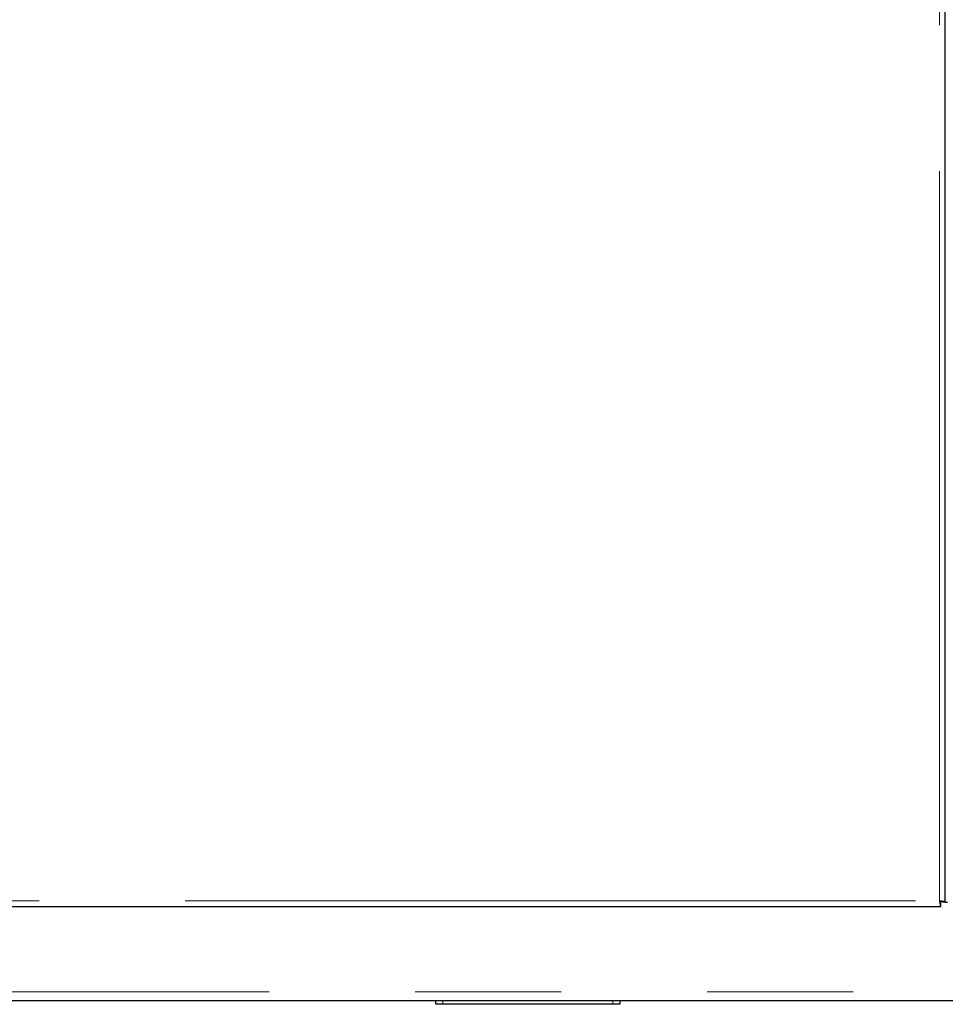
# Model space of a CAD drawing. Header units: millimetres. Extents: x 32 to 243, y 85 to 168.
# Tile 40 of 68: x 169.11 to 177.16, y 86.88 to 95.45. Entities that reach past the tile are written whole.
import ezdxf

# ---------------------------------------------------------------- set-up
doc = ezdxf.new("R2010")
doc.units = ezdxf.units.MM
doc.linetypes.add('PHANTOM', pattern=[12.7, 6.35, -1.27, 1.27, -1.27, 1.27, -1.27])

msp = doc.modelspace()

# ---------------------------------------------------------------- linework, layer by layer
at = {"color": 8, "linetype": 'PHANTOM', "lineweight": 18}
for p, q in [((177.1111, 87.7807), (177.1111, 112.8607)), ((157.8511, 87.7807), (177.1111, 87.7807)), ((196.6811, 86.9907), (157.8111, 86.9907)), ((172.7911, 86.9107), (172.7911, 86.8807)), ((174.2711, 86.8807), (174.2711, 86.9107))]:
    msp.add_line(p, q, dxfattribs=at)
at = {"color": 7, "linetype": 'Continuous', "lineweight": 25}
for p, q in [((177.1611, 87.7699), (177.1611, 112.8716)), ((157.8402, 87.7307), (177.1219, 87.7307)), ((177.1219, 87.7557), (177.1219, 87.7775)), ((177.1219, 87.7307), (177.1219, 87.7557)), ((177.1611, 87.7699), (177.1361, 87.7699)), ((177.1611, 87.7699), (177.1811, 87.7699)), ((184.3601, 86.9107), (162.702, 86.9107)), ((172.7311, 86.8807), (172.7311, 86.9107)), ((172.7911, 86.8807), (172.7311, 86.8807)), ((174.2711, 86.8807), (172.7911, 86.8807)), ((174.3311, 86.8807), (174.2711, 86.8807)), ((174.3311, 86.9107), (174.3311, 86.8807))]:
    msp.add_line(p, q, dxfattribs=at)
for points, knots in [([(177.1111, 87.7807), (177.112, 87.7742), (177.1138, 87.7611), (177.1165, 87.7446), (177.1192, 87.733), (177.121, 87.7315), (177.1219, 87.7307)], [0, 0, 0, 0, 0.249992, 0.499985, 0.749986, 1, 1, 1, 1]), ([(177.1611, 87.7699), (177.1603, 87.7708), (177.1588, 87.7726), (177.1473, 87.7753), (177.1307, 87.778), (177.1176, 87.7798), (177.1111, 87.7807)], [0, 0, 0, 0, 0.25001, 0.500015, 0.750019, 1, 1, 1, 1]), ([(177.1361, 87.7699), (177.1357, 87.7708), (177.135, 87.7726), (177.1292, 87.7753), (177.1209, 87.778), (177.1144, 87.7798), (177.1111, 87.7807)], [0, 0, 0, 0, 0.250023, 0.500029, 0.749988, 1, 1, 1, 1]), ([(177.1111, 87.7807), (177.112, 87.7775), (177.1138, 87.7709), (177.1165, 87.7627), (177.1192, 87.7569), (177.121, 87.7561), (177.1219, 87.7557)], [0, 0, 0, 0, 0.249974, 0.499986, 0.749982, 1, 1, 1, 1])]:
    msp.add_open_spline(points, degree=3, knots=knots, dxfattribs=at)

doc.saveas('drawing.dxf')
